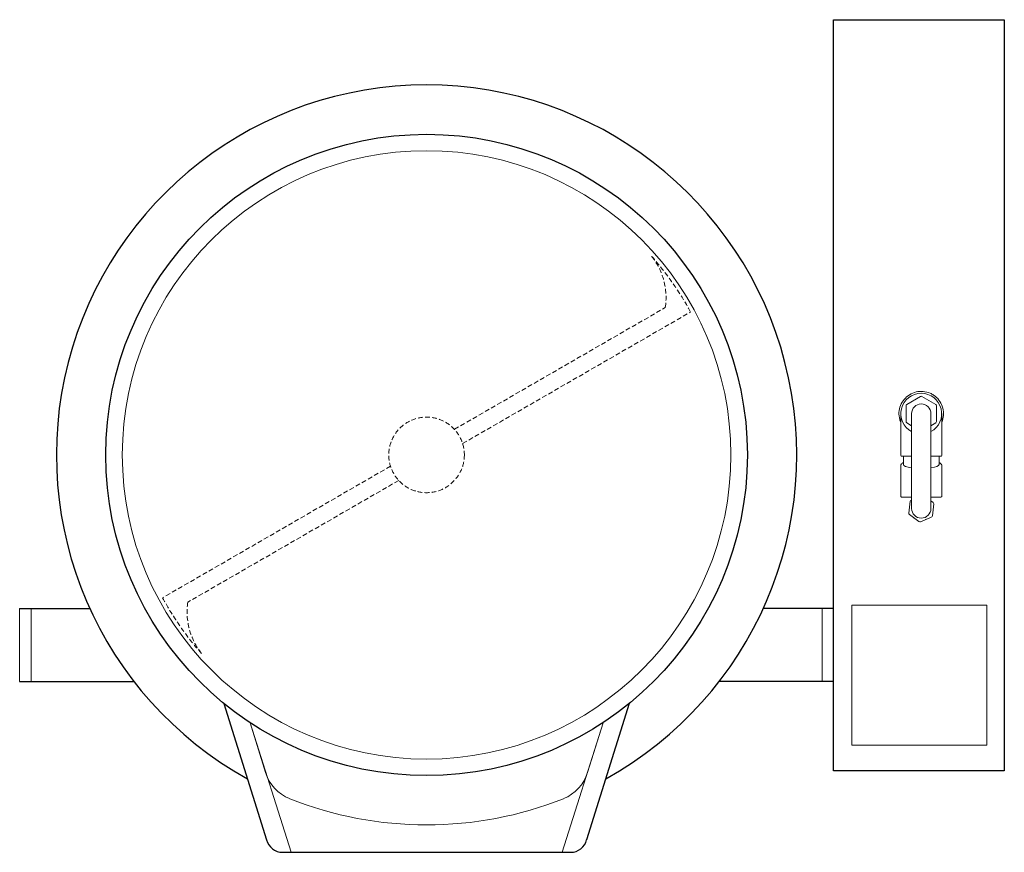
# Model space of a CAD drawing. Header units: millimetres. Extents: x 251300 to 581040, y -9130 to 111283.
# Tile 57 of 57: x 579714 to 581040, y 86745 to 87866. Entities that reach past the tile are written whole.
import ezdxf

# ---------------------------------------------------------------- set-up
doc = ezdxf.new("R2010")
doc.units = ezdxf.units.MM
doc.linetypes.add('HIDDEN', pattern=[9.525, 6.35, -3.175])
for name, color, linetype, lineweight in [('APPARAAT1', 2, 'Continuous', 25), ('APPARAAT2', 1, 'Continuous', 20), ('APPARAAT4', 30, 'HIDDEN', 18), ('APPARAAT5', 7, 'Continuous', 5), ('MATEN E', 5, 'Continuous', 20)]:
    doc.layers.add(name, color=color, linetype=linetype, lineweight=lineweight)

# ---------------------------------------------------------------- blocks, each defined once
blk = doc.blocks.new('kolomkraan')
at = {"layer": 'APPARAAT2'}
for p, q in [((-1, 23.1), (-19.5, 12.4)), ((19.5, 12.4), (1, 23.1)), ((-20.5, 10.7), (-20.5, -10.7)), ((-13, 0), (-13, -24)), ((13, -24), (13, 0)), ((20.5, -10.7), (20.5, 10.7)), ((-27.5, 0), (-27.5, -56.5)), ((-19.5, -12.4), (-13, -16.2)), ((13, -16.2), (19.5, -12.4)), ((27.5, 0), (27.5, -56.5)), ((-13, -24), (-13, -91.8)), ((13, -24), (13, -91.8)), ((-13, -57.5), (-26.5, -57.5)), ((-24, -57.5), (-24, -68.5)), ((26.5, -57.5), (13, -57.5)), ((24, -57.5), (24, -68.5)), ((-27.5, -111.5), (-27.5, -69.5)), ((27.5, -111.5), (27.5, -69.5)), ((-13, -91.8), (-13, -127.8)), ((13, -127.8), (13, -91.8)), ((-13, -112.5), (-26.5, -112.5)), ((-15, -117.9), (-16.8, -134)), ((-13, -116), (-13.8, -116.3)), ((26.5, -112.5), (13, -112.5)), ((16, -119.8), (13, -117.5)), ((15, -137.7), (16.8, -121.6)), ((-16, -135.8), (-3.1, -145.5)), ((-1.1, -145.7), (13.8, -139.3))]:
    blk.add_line(p, q, dxfattribs=at)
for centre, radius, start, end in [((0, 0), 27.5, 298.2115, 241.7885), ((0, 21.4), 2, 60, 120), ((-18.5, 10.7), 2, 120, 180), ((0, 0), 13, 0, 180), ((18.5, 10.7), 2, 0, 60), ((-18.5, -10.7), 2, 180, 240), ((18.5, -10.7), 2, 300, 0), ((-26.5, -56.5), 1, 180, 270), ((26.5, -56.5), 1, 270, 0), ((-26.5, -111.5), 1, 180, 270), ((-13, -118.2), 2, 113.3854, 173.3854), ((26.5, -111.5), 1, 270, 0), ((0, -127.8), 16, 171.3391, 175.4317), ((0, -127.8), 13, 180, 0), ((0, -127.8), 16, 351.3391, 355.4317), ((14.8, -121.4), 2, 353.3854, 53.3854), ((-14.8, -134.2), 2, 173.3854, 233.3854), ((0, -127.8), 16, 231.3391, 235.4317), ((-1.9, -143.9), 2, 233.3854, 293.3854), ((0, -127.8), 16, 291.3391, 295.4317), ((13, -137.4), 2, 293.3854, 353.3854)]:
    blk.add_arc(centre, radius, start, end, dxfattribs=at)
for start_param, end_param in [(3.141593, 4.13997), (5.284808, 6.283185)]:
    blk.add_ellipse((0, -68.5), major_axis=(24, 0), ratio=0.218182, start_param=start_param, end_param=end_param, dxfattribs=at)
for points, knots in [([(-27.5, -12), (-28.1, -10.7), (-28.6, -9.2), (-29.8, -4.7), (-30.2, -1.4), (-29.8, 4.9), (-29.1, 8.1), (-26.7, 14), (-25.1, 16.8), (-21, 21.7), (-18.5, 23.9), (-13.1, 27.2), (-10, 28.5), (-3.8, 29.9), (-0.6, 30.2), (5.8, 29.6), (9, 28.8), (13.6, 26.8), (15.2, 26), (16.7, 25)], [11.091461, 11.091461, 11.091461, 11.091461, 11.541592, 11.541592, 12.498164, 12.498164, 13.454736, 13.454736, 14.411308, 14.411308, 15.36788, 15.36788, 16.324453, 16.324453, 17.281025, 17.281025, 18.237597, 18.237597, 18.783249, 18.783249, 18.783249, 18.783249]), ([(16.7, 25), (19.4, 23.2), (21.8, 20.9), (25.7, 15.8), (27.3, 12.9), (29.4, 6.7), (30, 3.3), (30, -3.2), (29.5, -6.4), (28.2, -10.3), (27.9, -11.2), (27.5, -12)], [0, 0, 0, 0, 0.973549, 0.973549, 1.929512, 1.929512, 2.934135, 2.934135, 3.888954, 3.888954, 4.16826, 4.16826, 4.16826, 4.16826]), ([(-27.5, -69.5), (-27.5, -69.2), (-27.4, -68.9), (-27.1, -68.2), (-26.9, -67.9), (-26.2, -67.2), (-25.7, -66.8), (-24.8, -66.3), (-24.4, -66.2), (-24, -66), (-24, -66), (-24, -66)], [1.5707963, 1.5707963, 1.5707963, 1.5707963, 1.6666303, 1.6666303, 1.7814582, 1.7814582, 1.9491937, 1.9491937, 2.0405697, 2.0405697, 2.0424481, 2.0424481, 2.0424481, 2.0424481]), ([(24, -66), (24.7, -66.3), (25.3, -66.6), (26.3, -67.3), (26.7, -67.7), (27.2, -68.3), (27.3, -68.5), (27.5, -69), (27.5, -69.3), (27.5, -69.5)], [4.2407374, 4.2407374, 4.2407374, 4.2407374, 4.408915, 4.408915, 4.560652, 4.560652, 4.6365205, 4.6365205, 4.712389, 4.712389, 4.712389, 4.712389])]:
    blk.add_open_spline(points, degree=3, knots=knots, dxfattribs=at)
blk = doc.blocks.new('9EKK150-250')
at = {"layer": 'APPARAAT1'}
for p, q in [((1130, -1031), (1130, -19)), ((34, -812.2), (128.5, -812.2)), ((1130, -812.2), (1035.5, -812.2)), ((34, -910.9), (188.2, -910.9)), ((1130, -910.9), (975.8, -910.9)), ((309.1, -940.2), (366.5, -1124)), ((854.9, -940.2), (797.5, -1124)), ((1350, -1031), (1130, -1031)), ((388, -1140.8), (776, -1140.8))]:
    blk.add_line(p, q, dxfattribs=at)
blk.add_lwpolyline([(1130, -19), (1360, -19), (1360, -1031), (1130, -1031)], close=True, dxfattribs=at)
blk.add_circle((582, -605.4), 432, dxfattribs=at)
for centre, radius, start, end in [((582, -605.4), 498.5, 298.9494, 241.0506), ((388, -1118.6), 22.2, 194.0237, 270), ((776, -1118.6), 22.2, 270, 345.9763)]:
    blk.add_arc(centre, radius, start, end, dxfattribs=at)
at = {"layer": 'APPARAAT2'}
for p, q in [((344.4, -966.2), (365.2, -1033.4)), ((819.6, -966.2), (798.8, -1033.4))]:
    blk.add_line(p, q, dxfattribs=at)
for points in [[(1154.6, -996.5), (1336.6, -996.5), (1336.6, -807.9), (1154.6, -807.9)], [(34, -910.9), (49.3, -910.9), (49.3, -812.2), (34, -812.2)], [(1130, -910.9), (1114.7, -910.9), (1114.7, -812.2), (1130, -812.2)]]:
    blk.add_lwpolyline(points, close=True, dxfattribs=at)
blk.add_circle((582, -605.4), 409.8, dxfattribs=at)
for centre, radius, start, end in [((418.1, -1017), 55.4, 197.1883, 248.2939), ((745.9, -1017), 55.4, 291.7061, 342.8117), ((582, -605.4), 498.5, 248.2939, 291.7061)]:
    blk.add_arc(centre, radius, start, end, dxfattribs=at)
at = {"layer": 'APPARAAT4'}
for p, q in [((619.5, -570.9), (903.5, -406.9)), ((630.6, -590.1), (937.5, -412.9)), ((533.4, -620.6), (226.5, -797.9)), ((544.5, -639.8), (260.5, -803.8))]:
    blk.add_line(p, q, dxfattribs=at)
blk.add_circle((582, -605.4), 50.9, dxfattribs=at)
for centre, radius, start, end in [((582, -605.4), 404.3, 28.4301, 41.4281), ((815, -393.5), 89.5, 351.3675, 38.4376), ((582, -605.4), 404.3, 208.4301, 221.4281), ((349, -817.2), 89.5, 171.3675, 218.4376)]:
    blk.add_arc(centre, radius, start, end, dxfattribs=at)
at = {"layer": 'APPARAAT5'}
for p, q in [((344.4, -966.2), (399.6, -1140.8)), ((819.6, -966.2), (764.4, -1140.8))]:
    blk.add_line(p, q, dxfattribs=at)
at = {"layer": 'MATEN E'}
blk.add_blockref('kolomkraan', (1248.2, -549.8), dxfattribs=at)

msp = doc.modelspace()

# ---------------------------------------------------------------- block references
at = {"layer": 'APPARAAT1'}
msp.add_blockref('9EKK150-250', (579680, 87885.4), dxfattribs=at)

doc.saveas('drawing.dxf')
